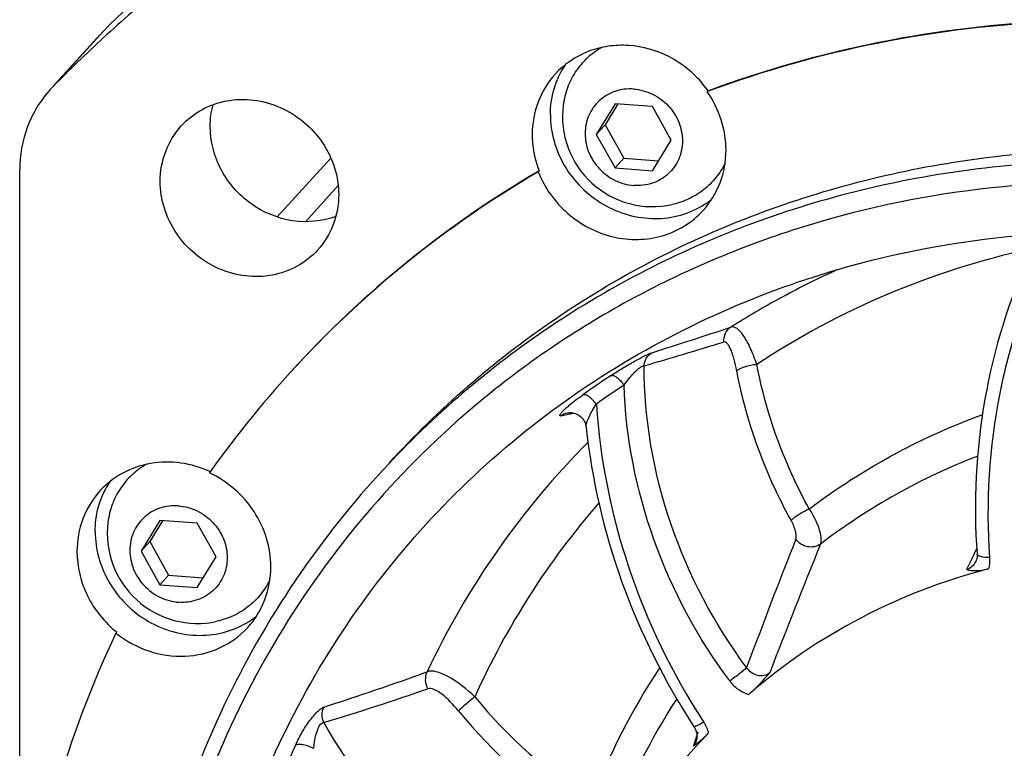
# Model space of a CAD drawing. Header units: millimetres. Extents: x 0 to 420, y 0 to 297.
# Tile 6 of 49: x 119 to 142, y 54 to 71. Entities that reach past the tile are written whole.
import ezdxf

# ---------------------------------------------------------------- set-up
doc = ezdxf.new("R2010")
doc.units = ezdxf.units.MM
doc.header["$LTSCALE"] = 23.1
doc.layers.add('COMPONENTS', color=7, linetype='CONTINUOUS')

msp = doc.modelspace()

# ---------------------------------------------------------------- linework, layer by layer
at = {"layer": 'COMPONENTS', "color": 7, "linetype": 'CONTINUOUS'}
for p, q in [((120.77703, 70.80676), (119.65389, 69.57343)), ((120.84711, 70.88091), (120.77615, 70.80538)), ((119.65529, 69.57215), (119.58432, 69.49663)), ((135.27735, 69.46682), (135.25715, 69.44464)), ((135.28188, 69.45385), (135.25715, 69.44464)), ((133.05873, 69.15773), (132.61194, 68.42462)), ((133.1252, 69.15277), (132.82203, 68.65532)), ((133.95255, 69.09103), (133.05873, 69.15773)), ((134.39959, 68.29122), (133.95255, 69.09103)), ((132.61194, 68.42462), (132.82203, 68.65532)), ((132.82203, 68.65532), (133.26906, 67.85551)), ((132.61194, 68.42462), (133.05898, 67.62481)), ((133.95281, 67.55811), (134.39959, 68.29122)), ((126.27845, 67.86221), (124.99717, 66.45523)), ((133.05898, 67.62481), (133.26906, 67.85551)), ((133.26906, 67.85551), (134.09642, 67.79377)), ((118.85797, 48.59277), (118.85486, 67.57447)), ((131.24803, 67.55582), (131.22783, 67.53364)), ((133.05898, 67.62481), (133.95281, 67.55811)), ((131.91738, 61.7817), (131.91743, 61.78171)), ((132.36913, 61.44084), (132.36912, 61.44095)), ((123.40111, 60.37536), (123.38385, 60.35102)), ((122.19775, 59.21249), (121.75097, 58.47938)), ((122.26422, 59.20753), (121.96105, 58.71008)), ((123.09158, 59.14579), (122.19775, 59.21249)), ((123.53862, 58.34599), (123.09158, 59.14579)), ((121.75097, 58.47938), (121.96105, 58.71008)), ((121.96105, 58.71008), (122.40809, 57.91027)), ((121.75097, 58.47938), (122.19801, 57.67958)), ((123.09183, 57.61288), (123.53862, 58.34599)), ((141.66503, 58.23482), (141.66466, 58.23404)), ((122.19801, 57.67958), (122.40809, 57.91027)), ((122.40809, 57.91027), (123.23545, 57.84853)), ((122.19801, 57.67958), (123.09183, 57.61288)), ((121.17102, 56.54986), (121.15082, 56.52768)), ((134.99599, 53.95739), (134.99573, 53.95662))]:
    msp.add_line(p, q, dxfattribs=at)
at = {"layer": 'COMPONENTS', "color": 9, "linetype": 'CONTINUOUS'}
for p, q in [((120.84711, 70.88091), (119.65529, 69.57215)), ((126.45308, 67.20302), (125.67046, 66.34361)), ((131.76568, 61.7122), (131.94371, 61.74869)), ((131.94371, 61.74869), (132.07884, 61.77656)), ((141.68988, 58.54453), (141.63895, 58.43917)), ((141.56383, 58.28341), (141.44741, 58.04127)), ((141.61972, 58.39932), (141.56383, 58.28341)), ((141.63895, 58.43917), (141.61972, 58.39932)), ((135.15512, 54.43069), (135.17463, 54.40062)), ((135.01076, 54.08746), (134.97055, 53.96563)), ((135.03656, 54.16553), (135.01076, 54.08746)), ((134.97055, 53.96563), (134.92769, 53.83552))]:
    msp.add_line(p, q, dxfattribs=at)
at = {"layer": 'COMPONENTS', "color": 7, "linetype": 'CONTINUOUS'}
for points in [[(131.91738, 61.7817), (131.92402, 61.78301), (131.94513, 61.78621), (131.96894, 61.78819), (131.99506, 61.7885), (132.02339, 61.78671), (132.05292, 61.78251), (132.08325, 61.77567), (132.11419, 61.76594), (132.14506, 61.75323), (132.17553, 61.73746), (132.20523, 61.71854), (132.23357, 61.69662), (132.26016, 61.67181), (132.2847, 61.64418), (132.30677, 61.614), (132.32606, 61.58145), (132.34227, 61.54682), (132.35507, 61.51061), (132.36429, 61.47308), (132.36913, 61.44085)], [(141.6967, 58.41132), (141.6977, 58.38465), (141.69591, 58.34697), (141.69028, 58.30995), (141.68076, 58.27404), (141.66737, 58.23979), (141.66467, 58.23407)], [(134.94069, 54.29369), (134.94421, 54.28819), (134.96807, 54.24561), (134.98722, 54.20084), (135.00123, 54.15461), (135.00969, 54.10779), (135.01241, 54.0613), (135.00935, 54.01594), (135.00055, 53.97249), (134.99572, 53.95658)]]:
    msp.add_lwpolyline(points, dxfattribs=at)
for centre, radius, start, end in [((144.21931, 47.95084), 32.74214, 129.412683, 135.547081), ((143.03612, 46.63108), 32.75613, 129.412134, 132.635326), ((142.99155, 46.6803), 32.68973, 132.636288, 135.550786), ((133.60257, 68.94205), 2.07842, 146.63553, 151.551185), ((133.62468, 68.93022), 2.1035, 151.55463, 157.393593), ((133.18012, 67.99444), 2.56247, 35.071235, 39.597477), ((133.95649, 68.85282), 2.15082, 172.880401, 282.474315), ((143.96042, 45.74694), 25.23448, 120.302874, 137.656783), ((143.97941, 45.77074), 25.23247, 120.302367, 137.653799), ((134.07719, 68.51063), 2.08054, 302.235016, 308.089676), ((143.89977, 45.8176), 25.14206, 137.682711, 144.618351), ((143.94345, 45.05446), 22.08851, 129.12801, 130.475751), ((122.74175, 58.99673), 2.0786, 146.712064, 151.551075), ((123.09552, 58.90758), 2.15082, 172.880401, 282.474315), ((123.2163, 58.56527), 2.0804, 302.234902, 308.141352), ((145.25925, 44.67917), 13.74898, 136.492547, 137.888136), ((133.90853, 55.34157), 1.82139, 309.740709, 311.440997)]:
    msp.add_arc(centre, radius, start, end, dxfattribs=at)
at = {"layer": 'COMPONENTS', "color": 9, "linetype": 'CONTINUOUS'}
for centre, radius, start, end in [((146.65451, 46.77586), 20.19967, 114.263928, 118.360023), ((146.56473, 46.94254), 20.01035, 118.546883, 122.466143), ((146.60972, 46.8619), 20.10268, 118.364163, 118.549683), ((84.22604, 220.75558), 165.19483, 287.5132153, 288.2003646), ((90.96499, 208.58617), 151.83759, 286.3669532, 287.1137346), ((144.50114, 45.15272), 20.97833, 123.367632, 125.594526), ((144.60038, 45.23763), 20.60031, 123.357412, 125.584307), ((146.40916, 47.18988), 19.72007, 135.205026, 154.75119), ((147.17401, 46.58838), 15.17805, 111.094114, 127.363415), ((146.81653, 47.3317), 18.74443, 138.983882, 155.828723), ((279.70491, 2.42394), 153.07786, 158.4042445, 159.6313542), ((284.57792, -0.967), 158.27309, 157.871573, 159.0672487), ((147.31625, 46.9279), 15.84202, 146.388747, 159.345417), ((103.96312, 123.7454), 72.45167, 287.8031055, 289.8570158), ((105.1935, 122.84947), 71.58307, 286.9892785, 289.081015), ((139.25322, 62.84623), 12.34597, 219.417803, 236.797051), ((147.23069, 46.67184), 15.16358, 146.879983, 159.596308), ((139.19683, 62.78433), 12.77898, 219.417803, 236.797051), ((137.32692, 60.72925), 12.88454, 209.470777, 244.457424), ((144.76841, 45.09829), 21.22252, 155.608262, 157.818043)]:
    msp.add_arc(centre, radius, start, end, dxfattribs=at)
at = {"layer": 'COMPONENTS', "color": 7, "linetype": 'CONTINUOUS'}
for points, knots in [([(135.27735, 69.46682), (136.60165, 69.96074), (139.34962, 70.73964), (142.18513, 71.07659), (143.61304, 71.13638)], [0, 0, 0, 0, 0.49722832, 1, 1, 1, 1]), ([(143.59284, 71.11419), (142.16936, 71.0546), (139.3426, 70.71936), (136.60262, 69.94492), (135.28188, 69.45385)], [0, 0, 0, 0, 0.50276324, 1, 1, 1, 1]), ([(135.15461, 69.62773), (134.93674, 69.89119), (134.39441, 70.33239), (133.55916, 70.57214), (132.89011, 70.54568), (132.26123, 70.38113), (131.8449, 70.09854), (131.63069, 69.86336)], [0, 0, 0, 0, 0.25809373, 0.51208923, 0.63694673, 0.75983932, 1, 1, 1, 1]), ([(132.74113, 70.49896), (132.6168, 70.4292), (132.3838, 70.2602), (132.104, 69.93171), (131.90806, 69.54514), (131.84013, 69.26285), (131.82221, 69.11945)], [0, 0, 0, 0, 0.24919098, 0.49768395, 0.74739899, 1, 1, 1, 1]), ([(131.63069, 69.86336), (131.456, 69.67157), (131.17506, 69.21301), (131.08249, 68.6844), (131.08254, 68.4203)], [0, 0, 0, 0, 0.49552705, 1, 1, 1, 1]), ([(131.51685, 68.89722), (131.51683, 68.96971), (131.53054, 69.25648), (131.60034, 69.54081), (131.6828, 69.7388)], [0, 0, 0, 0, 0.25261188, 1, 1, 1, 1]), ([(119.58413, 69.4968), (119.35167, 69.2411), (118.97787, 68.63019), (118.8548, 67.92616), (118.85486, 67.57447)], [0, 0, 0, 0, 0.49560881, 1, 1, 1, 1]), ([(133.50558, 69.50761), (133.43026, 69.51323), (133.27921, 69.51001), (133.05974, 69.46077), (132.85716, 69.36896), (132.67951, 69.238), (132.53375, 69.07297), (132.42563, 68.88036), (132.35928, 68.66775), (132.33717, 68.44344), (132.35999, 68.2161), (132.42673, 67.99443), (132.53471, 67.78685), (132.67979, 67.60121), (132.8564, 67.44451), (133.05791, 67.32271), (133.27656, 67.24046), (133.42955, 67.21394), (133.50596, 67.20823)], [0, 0, 0, 0, 0.06245722, 0.12400437, 0.18478485, 0.24505738, 0.30516967, 0.36549509, 0.42637138, 0.48804479, 0.55063352, 0.61411443, 0.67833212, 0.74302602, 0.8078688, 0.87251426, 0.93663874, 1, 1, 1, 1]), ([(133.50558, 69.50761), (133.58199, 69.50191), (133.73498, 69.47539), (133.95363, 69.39313), (134.15513, 69.27133), (134.33175, 69.11463), (134.47682, 68.92899), (134.58481, 68.72141), (134.65154, 68.49974), (134.67436, 68.27241), (134.65225, 68.0481), (134.58591, 67.83548), (134.47778, 67.64287), (134.33203, 67.47785), (134.15437, 67.34688), (133.95179, 67.25507), (133.73233, 67.20583), (133.58127, 67.20261), (133.50596, 67.20823)], [0, 0, 0, 0, 0.06336126, 0.12748574, 0.1921312, 0.25697398, 0.32166788, 0.38588557, 0.44936648, 0.51195521, 0.57362862, 0.63450491, 0.69483033, 0.75494262, 0.81521515, 0.87599563, 0.93754278, 1, 1, 1, 1]), ([(135.70679, 68.05154), (135.70675, 68.29587), (135.62625, 68.79225), (135.4004, 69.24053), (135.25715, 69.44464)], [0, 0, 0, 0, 0.49490672, 1, 1, 1, 1]), ([(122.71049, 68.62854), (122.84984, 68.78153), (123.18435, 69.04478), (123.78919, 69.25878), (124.44251, 69.27705), (125.08354, 69.09969), (125.6551, 68.74461), (126.10628, 68.24383), (126.3967, 67.64275), (126.46542, 67.20404), (126.46546, 66.98809)], [0, 0, 0, 0, 0.11952113, 0.24070648, 0.36457297, 0.49113848, 0.61947287, 0.74805865, 0.87527316, 1, 1, 1, 1]), ([(131.51685, 68.89722), (131.51688, 68.6859), (131.57706, 68.2573), (131.83364, 67.65864), (132.23784, 67.13895), (132.75992, 66.7363), (133.36215, 66.47987), (134.00113, 66.3892), (134.62952, 66.47188), (135.01379, 66.64155), (135.18694, 66.75076)], [0, 0, 0, 0, 0.12394107, 0.25020864, 0.37793894, 0.50590835, 0.63281055, 0.75763137, 0.87993049, 1, 1, 1, 1]), ([(122.20804, 67.30578), (122.208, 67.54787), (122.29284, 68.03242), (122.55037, 68.45274), (122.71049, 68.62854)], [0, 0, 0, 0, 0.50447944, 1, 1, 1, 1]), ([(126.39815, 66.46684), (126.07338, 66.34723), (125.33685, 66.28133), (124.31983, 66.70769), (123.58721, 67.53889), (123.39992, 68.26189), (123.39986, 68.61454)], [0, 0, 0, 0, 0.24414043, 0.49661491, 0.75123788, 1, 1, 1, 1]), ([(131.08254, 68.4203), (131.08255, 68.34736), (131.09669, 68.05312), (131.16734, 67.76201), (131.24803, 67.55582)], [0, 0, 0, 0, 0.24779967, 1, 1, 1, 1]), ([(127.6743, 60.58877), (128.84905, 61.87885), (131.52295, 64.19939), (136.24728, 66.66456), (141.46772, 68.01442), (145.0898, 68.12831), (146.8945, 67.99363)], [0, 0, 0, 0, 0.24598852, 0.49379495, 0.74485899, 1, 1, 1, 1]), ([(135.15864, 66.60848), (135.33333, 66.80027), (135.61427, 67.25883), (135.70684, 67.78743), (135.70679, 68.05154)], [0, 0, 0, 0, 0.49552693, 1, 1, 1, 1]), ([(146.642, 67.71636), (144.83747, 67.85101), (141.21569, 67.73718), (135.99556, 66.38759), (131.27145, 63.92272), (128.59747, 61.60256), (127.42277, 60.31258)], [0, 0, 0, 0, 0.25513307, 0.5062008, 0.75400993, 1, 1, 1, 1]), ([(135.68418, 67.74321), (135.62435, 67.61927), (135.47623, 67.38426), (135.17972, 67.09167), (134.82305, 66.87268), (134.55742, 66.78293), (134.42108, 66.75277)], [0, 0, 0, 0, 0.24900475, 0.49752454, 0.74734655, 1, 1, 1, 1]), ([(131.22783, 67.53364), (131.37581, 67.15555), (131.86632, 66.46421), (132.80142, 65.98092), (133.60537, 65.8938), (134.19438, 65.98194), (134.7306, 66.21895), (135.0302, 66.46747), (135.15864, 66.60848)], [0, 0, 0, 0, 0.25526283, 0.51007755, 0.63571376, 0.75894853, 0.88008498, 1, 1, 1, 1]), ([(125.963, 65.66533), (125.82366, 65.51233), (125.48914, 65.24909), (124.8843, 65.03509), (124.23098, 65.01682), (123.58995, 65.19418), (123.0184, 65.54926), (122.56721, 66.05004), (122.2768, 66.65112), (122.20807, 67.08983), (122.20804, 67.30578)], [0, 0, 0, 0, 0.11952113, 0.24070648, 0.36457297, 0.49113848, 0.61947287, 0.74805865, 0.87527316, 1, 1, 1, 1]), ([(146.54106, 67.22222), (145.04443, 67.3339), (142.04417, 67.28964), (137.66412, 66.4021), (133.57663, 64.72304), (131.12907, 63.10428), (130.00438, 62.18936)], [0, 0, 0, 0, 0.2546484, 0.50582794, 0.7539973, 1, 1, 1, 1]), ([(126.46546, 66.98809), (126.4655, 66.74599), (126.38065, 66.26145), (126.12312, 65.84113), (125.963, 65.66533)], [0, 0, 0, 0, 0.50447944, 1, 1, 1, 1]), ([(136.96131, 64.73929), (137.41889, 64.90668), (139.28151, 65.51866), (141.22497, 65.88177), (142.69183, 66.01268)], [0, 0, 0, 0, 0.24860001, 1, 1, 1, 1]), ([(142.96735, 65.59233), (142.46074, 64.48734), (141.7269, 62.11791), (141.60824, 59.64269), (141.6967, 58.41132)], [0, 0, 0, 0, 0.49613254, 1, 1, 1, 1]), ([(122.96988, 44.45478), (122.9697, 45.56857), (123.13013, 47.78864), (123.85778, 51.02969), (125.05674, 54.09974), (126.7024, 56.93363), (128.76062, 59.47209), (131.18855, 61.66191), (133.93434, 63.45704), (135.9324, 64.36291), (136.96131, 64.73929)], [0, 0, 0, 0, 0.12731018, 0.25334686, 0.37832475, 0.50256267, 0.62644045, 0.75037339, 0.87477086, 1, 1, 1, 1]), ([(129.60522, 61.85677), (128.70757, 61.09075), (127.03166, 59.41052), (124.95427, 56.51727), (123.35853, 53.31561), (122.28074, 49.8785), (121.74409, 46.28295), (121.75979, 42.60943), (122.32663, 38.93964), (123.43126, 35.35491), (125.04869, 31.93437), (127.14252, 28.75355), (129.66699, 25.8821), (133.51832, 22.56164), (139.09556, 19.47723), (144.06715, 18.3541), (146.5491, 18.16889)], [0, 0, 0, 0, 0.05980141, 0.11965046, 0.17975776, 0.24030867, 0.30144592, 0.36325706, 0.42576816, 0.48894357, 0.55269083, 0.61686985, 0.68130534, 0.7458018, 0.87387392, 1, 1, 1, 1]), ([(132.36913, 61.44098), (132.50467, 60.18271), (133.08947, 57.67309), (134.24075, 55.36999), (134.94069, 54.29369)], [0, 0, 0, 0, 0.49640578, 1, 1, 1, 1]), ([(123.40405, 60.3732), (123.18223, 60.47738), (122.71016, 60.62056), (121.97955, 60.61312), (121.30039, 60.38176), (120.92522, 60.08888), (120.76963, 59.91804)], [0, 0, 0, 0, 0.25787293, 0.51016219, 0.75685105, 1, 1, 1, 1]), ([(121.88112, 60.55427), (121.75667, 60.48454), (121.52342, 60.31554), (121.24331, 59.98695), (121.04716, 59.60017), (120.97917, 59.31771), (120.96124, 59.17421)], [0, 0, 0, 0, 0.24919467, 0.49768718, 0.74740014, 1, 1, 1, 1]), ([(127.42277, 60.31258), (126.65494, 59.4694), (125.24409, 57.65917), (123.56353, 54.64821), (122.3489, 51.39794), (121.37925, 46.82093), (121.44859, 40.81951), (123.19428, 35.02547), (125.49505, 30.74766), (127.65472, 27.76248), (130.19578, 25.08006), (134.0108, 21.98788), (139.45082, 19.12401), (144.25279, 18.07547), (146.65017, 17.89658)], [0, 0, 0, 0, 0.05971678, 0.1196269, 0.17990636, 0.24069885, 0.36385339, 0.48959755, 0.55341364, 0.61758602, 0.68194895, 0.74632313, 0.87411305, 1, 1, 1, 1]), ([(124.84582, 58.1063), (124.84578, 58.33629), (124.77441, 58.80332), (124.47186, 59.44621), (124.00099, 59.98711), (123.59825, 60.25032), (123.38385, 60.35102)], [0, 0, 0, 0, 0.24507303, 0.49496319, 0.74758773, 1, 1, 1, 1]), ([(120.76963, 59.91804), (120.59495, 59.72625), (120.31408, 59.26771), (120.22152, 58.73914), (120.22156, 58.47506)], [0, 0, 0, 0, 0.49553129, 1, 1, 1, 1]), ([(120.65587, 58.95198), (120.65586, 59.04265), (120.67704, 59.39991), (120.78698, 59.75223), (120.91416, 59.98692)], [0, 0, 0, 0, 0.25355179, 1, 1, 1, 1]), ([(122.6446, 59.56237), (122.56929, 59.56799), (122.41823, 59.56477), (122.19877, 59.51554), (121.99619, 59.42372), (121.81853, 59.29276), (121.67278, 59.12774), (121.56465, 58.93513), (121.49831, 58.72251), (121.4762, 58.4982), (121.49902, 58.27086), (121.56575, 58.0492), (121.67374, 57.84162), (121.81881, 57.65597), (121.99543, 57.49928), (122.19693, 57.37748), (122.41558, 57.29522), (122.56857, 57.2687), (122.64498, 57.263)], [0, 0, 0, 0, 0.06245722, 0.12400437, 0.18478485, 0.24505738, 0.30516967, 0.36549509, 0.42637138, 0.48804479, 0.55063352, 0.61411443, 0.67833212, 0.74302602, 0.8078688, 0.87251426, 0.93663874, 1, 1, 1, 1]), ([(122.6446, 59.56237), (122.72101, 59.55667), (122.874, 59.53015), (123.09265, 59.44789), (123.29416, 59.32609), (123.47077, 59.1694), (123.61585, 58.98375), (123.72384, 58.77617), (123.79057, 58.55451), (123.81339, 58.32717), (123.79128, 58.10286), (123.72493, 57.89024), (123.61681, 57.69763), (123.47105, 57.53261), (123.2934, 57.40165), (123.09082, 57.30983), (122.87136, 57.2606), (122.7203, 57.25738), (122.64498, 57.263)], [0, 0, 0, 0, 0.06336126, 0.12748574, 0.1921312, 0.25697398, 0.32166788, 0.38588557, 0.44936648, 0.51195521, 0.57362862, 0.63450491, 0.69483033, 0.75494262, 0.81521515, 0.87599563, 0.93754278, 1, 1, 1, 1]), ([(120.65587, 58.95198), (120.65591, 58.74066), (120.71608, 58.31206), (120.97266, 57.7134), (121.37687, 57.19371), (121.89895, 56.79106), (122.50118, 56.53464), (123.14016, 56.44397), (123.76854, 56.52664), (124.15282, 56.69631), (124.32597, 56.80553)], [0, 0, 0, 0, 0.12394107, 0.25020864, 0.37793894, 0.50590835, 0.63281055, 0.75763137, 0.87993049, 1, 1, 1, 1]), ([(120.22156, 58.47506), (120.22162, 58.11255), (120.40139, 57.37098), (120.88129, 56.78178), (121.17102, 56.54986)], [0, 0, 0, 0, 0.49413805, 1, 1, 1, 1]), ([(124.29774, 56.66331), (124.47241, 56.85509), (124.7533, 57.31365), (124.84586, 57.84222), (124.84582, 58.1063)], [0, 0, 0, 0, 0.49553067, 1, 1, 1, 1]), ([(141.9668, 58.06095), (140.9135, 57.78609), (138.87177, 57.0028), (137.06328, 55.77129), (136.24979, 55.06516)], [0, 0, 0, 0, 0.50262319, 1, 1, 1, 1]), ([(141.44741, 58.04127), (141.51819, 58.02522), (141.69351, 58.00534), (141.86801, 58.03516), (141.96672, 58.06093)], [0, 0, 0, 0, 0.41568059, 1, 1, 1, 1]), ([(124.82346, 57.7985), (124.76365, 57.6745), (124.61554, 57.43936), (124.31899, 57.14661), (123.96222, 56.9275), (123.69649, 56.83771), (123.5601, 56.80754)], [0, 0, 0, 0, 0.24900654, 0.49752607, 0.74734705, 1, 1, 1, 1]), ([(121.15082, 56.52768), (121.38291, 56.34189), (121.91086, 56.05114), (122.79193, 55.92084), (123.64232, 56.11781), (124.1108, 56.45806), (124.29774, 56.66331)], [0, 0, 0, 0, 0.25866683, 0.51202574, 0.75844826, 1, 1, 1, 1]), ([(121.15082, 56.52768), (120.5636, 55.2847), (119.58429, 52.68798), (119.02823, 49.96964), (118.85578, 48.5932)], [0, 0, 0, 0, 0.49773775, 1, 1, 1, 1]), ([(136.24976, 55.06513), (136.38687, 55.18415), (136.55409, 55.35668), (136.71267, 55.53597), (136.75079, 55.57954)], [0, 0, 0, 0, 0.75826901, 1, 1, 1, 1]), ([(135.11402, 53.97619), (135.12738, 53.98797), (135.18706, 54.04207), (135.24408, 54.09908), (135.28727, 54.14458)], [0, 0, 0, 0, 0.22113839, 1, 1, 1, 1]), ([(135.05974, 53.89897), (134.37669, 53.14334), (133.17107, 51.46926), (132.36325, 49.57166), (132.06495, 48.5906)], [0, 0, 0, 0, 0.49833252, 1, 1, 1, 1]), ([(134.92769, 53.83552), (134.93848, 53.8423), (134.98883, 53.87471), (135.03672, 53.91091), (135.07297, 53.94102)], [0, 0, 0, 0, 0.2128984, 1, 1, 1, 1])]:
    msp.add_open_spline(points, degree=3, knots=knots, dxfattribs=at)
msp.add_open_spline([(123.39986, 68.61454), (123.39984, 68.78938), (123.42222, 68.96574), (123.46694, 69.13476)], degree=3, dxfattribs=at)
at = {"layer": 'COMPONENTS', "color": 9, "linetype": 'CONTINUOUS'}
for points, knots in [([(143.51204, 65.89129), (143.21713, 65.32053), (142.70407, 64.13148), (142.01928, 61.61883), (141.9004, 59.63475), (141.99421, 58.32908)], [0, 0, 0, 0, 0.24722274, 0.49626073, 1, 1, 1, 1]), ([(142.94517, 65.68891), (141.7854, 65.43112), (139.51828, 64.71043), (137.42088, 63.58621), (136.44067, 62.93605)], [0, 0, 0, 0, 0.50250603, 1, 1, 1, 1]), ([(135.82315, 63.82544), (135.76602, 63.78951), (135.66945, 63.68187), (135.64227, 63.54068), (135.64615, 63.47157)], [0, 0, 0, 0, 0.49365898, 1, 1, 1, 1]), ([(136.44067, 62.93605), (136.39788, 63.06362), (136.32827, 63.24574), (136.21947, 63.46832), (136.13928, 63.60481), (136.05904, 63.71335), (135.97991, 63.79028), (135.90066, 63.83388), (135.84543, 63.83316), (135.82315, 63.82544)], [0, 0, 0, 0, 0.35319982, 0.51055536, 0.64991843, 0.76823492, 0.8637514, 0.93811232, 1, 1, 1, 1]), ([(135.96236, 62.78416), (135.94472, 62.87638), (135.91494, 63.00924), (135.86512, 63.17554), (135.82656, 63.28035), (135.78588, 63.36667), (135.74341, 63.43047), (135.69788, 63.472), (135.6606, 63.47602), (135.64615, 63.47157)], [0, 0, 0, 0, 0.35399225, 0.5126689, 0.65425058, 0.77487577, 0.87123585, 0.94301908, 1, 1, 1, 1]), ([(132.96287, 62.67295), (133.05362, 62.73276), (133.23939, 62.84953), (133.51174, 63.00915), (133.74507, 63.13152), (133.8828, 63.20075), (133.93742, 63.21794)], [0, 0, 0, 0, 0.29165258, 0.5888088, 0.84634225, 1, 1, 1, 1]), ([(133.75102, 62.9016), (133.7542, 62.96525), (133.79068, 63.0919), (133.88374, 63.18599), (133.93742, 63.21794)], [0, 0, 0, 0, 0.50500644, 1, 1, 1, 1]), ([(133.2732, 62.44436), (133.30975, 62.49527), (133.38761, 62.59679), (133.49352, 62.7173), (133.58387, 62.80613), (133.64916, 62.86075), (133.70165, 62.89541), (133.73938, 62.90634), (133.751, 62.90161)], [0, 0, 0, 0, 0.27891813, 0.56921704, 0.71252377, 0.84381114, 0.94412705, 1, 1, 1, 1]), ([(136.19861, 55.70408), (135.4256, 56.74485), (134.2005, 59.05225), (133.75579, 61.63178), (133.75102, 62.90155)], [0, 0, 0, 0, 0.5051935, 1, 1, 1, 1]), ([(136.44067, 62.93605), (136.34121, 62.92456), (136.20123, 62.89622), (136.0436, 62.83756), (135.98182, 62.80381), (135.96236, 62.78416)], [0, 0, 0, 0, 0.59295734, 0.83622923, 1, 1, 1, 1]), ([(137.25818, 59.21746), (137.10354, 59.49737), (136.53333, 60.63025), (136.14049, 61.85296), (135.96236, 62.78416)], [0, 0, 0, 0, 0.25222358, 1, 1, 1, 1]), ([(137.69259, 59.4902), (137.54318, 59.76063), (136.9923, 60.85512), (136.61277, 62.0364), (136.44067, 62.93605)], [0, 0, 0, 0, 0.25222354, 1, 1, 1, 1]), ([(132.96287, 62.67295), (132.98169, 62.68007), (133.03551, 62.67199), (133.14832, 62.60045), (133.22483, 62.51263), (133.27319, 62.44436)], [0, 0, 0, 0, 0.15065813, 0.37366784, 1, 1, 1, 1]), ([(135.79473, 55.38381), (135.03387, 56.40823), (133.81347, 58.66859), (133.31774, 61.19344), (133.27309, 62.44418)], [0, 0, 0, 0, 0.50485212, 1, 1, 1, 1]), ([(131.88308, 61.8898), (131.9102, 61.91434), (132.04132, 62.02748), (132.17973, 62.13192), (132.2908, 62.21138)], [0, 0, 0, 0, 0.21123053, 1, 1, 1, 1]), ([(132.61209, 61.99032), (132.56115, 62.0573), (132.48096, 62.1431), (132.36467, 62.21152), (132.31, 62.21872), (132.2908, 62.21138)], [0, 0, 0, 0, 0.62352035, 0.84769229, 1, 1, 1, 1]), ([(131.76568, 61.7122), (131.75954, 61.71094), (131.74907, 61.70802), (131.73581, 61.71935), (131.7427, 61.73736), (131.76217, 61.76915), (131.81106, 61.82257), (131.85587, 61.86519), (131.88308, 61.8898)], [0, 0, 0, 0, 0.07344579, 0.11538019, 0.17343238, 0.26883877, 0.57042677, 1, 1, 1, 1]), ([(132.36911, 61.44094), (132.36523, 61.47639), (132.38731, 61.56054), (132.43865, 61.68974), (132.51612, 61.8379), (132.57792, 61.93861), (132.61209, 61.99032)], [0, 0, 0, 0, 0.17645705, 0.41529706, 0.69339495, 1, 1, 1, 1]), ([(132.61305, 61.99104), (132.701, 60.66502), (133.23515, 58.00384), (134.42088, 55.56521), (135.15512, 54.43069)], [0, 0, 0, 0, 0.4958133, 1, 1, 1, 1]), ([(137.69259, 59.4902), (138.0048, 59.72658), (139.29269, 60.62816), (140.71596, 61.33499), (141.82352, 61.74168)], [0, 0, 0, 0, 0.24919354, 1, 1, 1, 1]), ([(137.69259, 59.4902), (137.60243, 59.44601), (137.47705, 59.37677), (137.33456, 59.28186), (137.27796, 59.23822), (137.25818, 59.21746)], [0, 0, 0, 0, 0.58577691, 0.83271732, 1, 1, 1, 1]), ([(137.96293, 58.65193), (137.98092, 58.69972), (137.98308, 58.82657), (137.90998, 59.1174), (137.7915, 59.34201), (137.69259, 59.4902)], [0, 0, 0, 0, 0.17016909, 0.40626157, 1, 1, 1, 1]), ([(137.37254, 58.76512), (137.38279, 58.79097), (137.38604, 58.8592), (137.35586, 59.01454), (137.30297, 59.13642), (137.25818, 59.21746)], [0, 0, 0, 0, 0.17550333, 0.41569851, 1, 1, 1, 1]), ([(137.96291, 58.65195), (137.87772, 58.58869), (137.6374, 58.5442), (137.43563, 58.67473), (137.37254, 58.76512)], [0, 0, 0, 0, 0.49045476, 1, 1, 1, 1]), ([(141.99374, 58.32908), (141.9227, 58.32941), (141.82735, 58.33701), (141.72657, 58.36862), (141.69768, 58.39804), (141.69675, 58.41132)], [0, 0, 0, 0, 0.66516269, 0.87530205, 1, 1, 1, 1]), ([(141.66466, 58.23404), (141.64299, 58.18925), (141.58289, 58.10716), (141.49419, 58.05606), (141.44734, 58.04125)], [0, 0, 0, 0, 0.50311988, 1, 1, 1, 1]), ([(136.1986, 55.70409), (136.14974, 55.65188), (136.01402, 55.54478), (135.87736, 55.44091), (135.79493, 55.38353)], [0, 0, 0, 0, 0.41587406, 1, 1, 1, 1]), ([(136.7508, 55.57955), (136.71073, 55.54708), (136.61299, 55.50041), (136.39711, 55.50557), (136.2562, 55.61499), (136.1986, 55.70409)], [0, 0, 0, 0, 0.24592694, 0.49404457, 1, 1, 1, 1]), ([(128.57307, 55.60148), (128.54263, 55.54023), (128.51479, 55.39744), (128.55813, 55.25938), (128.59435, 55.19937)], [0, 0, 0, 0, 0.49384644, 1, 1, 1, 1]), ([(129.71551, 55.0069), (129.51983, 55.19106), (129.22347, 55.42638), (128.82398, 55.61081), (128.63878, 55.62793), (128.57307, 55.60148)], [0, 0, 0, 0, 0.60820728, 0.83966487, 1, 1, 1, 1]), ([(129.3246, 54.67006), (129.20495, 54.81588), (129.02154, 55.00892), (128.76957, 55.18199), (128.64029, 55.21525), (128.59435, 55.19937)], [0, 0, 0, 0, 0.60939335, 0.84294683, 1, 1, 1, 1]), ([(135.79473, 55.38381), (135.82286, 55.34593), (135.94599, 55.20482), (136.11551, 55.1041), (136.24979, 55.06516)], [0, 0, 0, 0, 0.25231771, 1, 1, 1, 1]), ([(129.71551, 55.0069), (129.6364, 54.94502), (129.50441, 54.83489), (129.37338, 54.72253), (129.3246, 54.67006)], [0, 0, 0, 0, 0.58366544, 1, 1, 1, 1]), ([(125.44015, 53.86262), (125.48499, 53.96161), (125.58599, 54.15712), (125.75801, 54.42375), (125.91371, 54.61563), (126.03466, 54.72179), (126.08986, 54.75522), (126.11499, 54.76324)], [0, 0, 0, 0, 0.28558951, 0.57700589, 0.83355211, 0.9306543, 1, 1, 1, 1]), ([(126.10953, 54.39036), (126.08203, 54.44878), (126.05324, 54.57825), (126.0853, 54.70753), (126.11499, 54.76324)], [0, 0, 0, 0, 0.50565357, 1, 1, 1, 1]), ([(125.87323, 53.7778), (125.88237, 53.90643), (125.90605, 54.06661), (125.97201, 54.24786), (126.01322, 54.33277), (126.07194, 54.39537), (126.1095, 54.39038)], [0, 0, 0, 0, 0.56514193, 0.70534329, 0.83397761, 1, 1, 1, 1]), ([(135.17425, 54.40039), (135.14463, 54.38276), (135.09215, 54.35265), (135.01813, 54.31425), (134.97687, 54.29782), (134.94454, 54.28766), (134.9407, 54.2937)], [0, 0, 0, 0, 0.39856883, 0.71348386, 0.91727142, 1, 1, 1, 1]), ([(125.44015, 53.86262), (125.46312, 53.87376), (125.52599, 53.88148), (125.67482, 53.86274), (125.79372, 53.81793), (125.87322, 53.7778)], [0, 0, 0, 0, 0.17006095, 0.40682565, 1, 1, 1, 1])]:
    msp.add_open_spline(points, degree=3, knots=knots, dxfattribs=at)
for points in [[(131.76564, 61.71217), (131.80986, 61.74594), (131.86291, 61.77034), (131.91738, 61.78171)], [(141.99421, 58.32908), (142.00065, 58.23947), (141.99194, 58.1472), (141.9668, 58.06095)], [(135.17463, 54.40062), (135.22546, 54.32246), (135.26461, 54.23506), (135.28732, 54.14464)], [(134.99574, 53.95661), (134.98114, 53.91265), (134.9579, 53.87054), (134.92764, 53.83546)]]:
    msp.add_open_spline(points, degree=3, dxfattribs=at)

doc.saveas('drawing.dxf')
